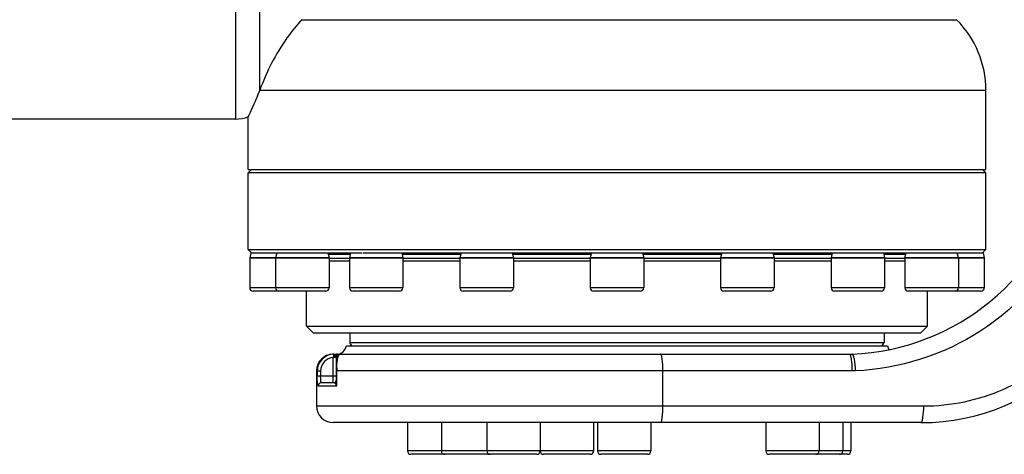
# Model space of a CAD drawing. Header units: millimetres. Extents: x 0 to 14268, y 0 to 10092.
# Tile 72 of 122: x 8903 to 9197, y 2299 to 2430. Entities that reach past the tile are written whole.
import ezdxf

# ---------------------------------------------------------------- set-up
doc = ezdxf.new("R2010")
doc.units = ezdxf.units.MM
doc.header["$LTSCALE"] = 784.74
for name, color, linetype in [('304103000041DXF_CONTINUOUS_LINE', 7, 'CONTINUOUS'), ('304103000042DXF_CONTINUOUS_LINE', 7, 'CONTINUOUS'), ('304301000313DXF_CONTINUOUS_LINE', 7, 'CONTINUOUS'), ('501023000049DXF_CONTINUOUS_LINE', 7, 'CONTINUOUS'), ('501023000153DXF_CONTINUOUS_LINE', 7, 'CONTINUOUS'), ('604006000005DXF_CONTINUOUS_LINE', 7, 'CONTINUOUS')]:
    doc.layers.add(name, color=color, linetype=linetype)

msp = doc.modelspace()

# ---------------------------------------------------------------- linework, layer by layer
at = {"layer": '304103000041DXF_CONTINUOUS_LINE', "color": 9, "linetype": 'Continuous'}
for p, q in [((8967.241, 2399.768), (8967.241, 2546.802)), ((8974.312, 2542.32), (8974.312, 2408.155)), ((8987.053, 2429.554), (9183.096, 2429.554)), ((9191.883, 2408.341), (8974.38, 2408.341))]:
    msp.add_line(p, q, dxfattribs=at)
at = {"layer": '304103000041DXF_CONTINUOUS_LINE', "color": 7, "linetype": 'Continuous'}
for p, q in [((8974.38, 2408.341), (8974.312, 2408.155)), ((9191.883, 2384.668), (9191.883, 2408.341)), ((8970.883, 2384.668), (8970.883, 2400.454)), ((8967.241, 2399.768), (8891.808, 2399.768)), ((8970.883, 2384.668), (9191.883, 2384.668))]:
    msp.add_line(p, q, dxfattribs=at)
for centre, radius, start, end in [((9161.883, 2408.341), 30, 0, 45), ((8967.241, 2409.768), 10, 270, 291.35919)]:
    msp.add_arc(centre, radius, start, end, dxfattribs=at)
for points, knots in [([(8987.053, 2429.554), (8985.418, 2427.844), (8980.196, 2421.394), (8976.418, 2413.886), (8974.38, 2408.341)], [0, 0, 0, 0, 0.285992, 1, 1, 1, 1]), ([(8970.883, 2400.454), (8970.689, 2399.794), (8973.267, 2405.529), (8973.579, 2406.164), (8974.312, 2408.155)], [0, 0, 0, 0, 0.2449773, 1, 1, 1, 1])]:
    msp.add_open_spline(points, degree=3, knots=knots, dxfattribs=at)
at = {"layer": '304103000042DXF_CONTINUOUS_LINE', "color": 7, "linetype": 'Continuous'}
for p, q in [((9000.341, 2331.768), (9162.425, 2331.768)), ((8996.383, 2329.268), (9150.981, 2329.268)), ((8997.392, 2328.585), (8997.383, 2328.444)), ((8997.383, 2320.482), (8997.383, 2328.444)), ((8991.383, 2324.268), (8991.383, 2313.768)), ((8992.891, 2320.768), (8996.383, 2320.768)), ((9172.383, 2308.768), (8996.383, 2308.768))]:
    msp.add_line(p, q, dxfattribs=at)
at = {"layer": '304103000042DXF_CONTINUOUS_LINE', "color": 9, "linetype": 'Continuous'}
for p, q in [((8996.388, 2328.352), (8996.383, 2328.26)), ((8997.09, 2328.26), (8996.383, 2328.26)), ((8996.383, 2320.768), (8996.383, 2328.26)), ((8996.632, 2328.853), (8996.632, 2329.268)), ((8997.383, 2328.26), (8997.09, 2328.26)), ((8991.383, 2324.268), (8992.621, 2324.268)), ((8991.623, 2324.268), (8991.623, 2322.768)), ((8992.621, 2324.268), (8992.621, 2322.768)), ((8997.45, 2324.268), (8997.383, 2324.268)), ((9151.746, 2324.268), (8997.45, 2324.268)), ((8997.45, 2319.768), (8997.45, 2324.268)), ((9095.164, 2313.768), (9095.164, 2324.268)), ((8991.623, 2322.768), (8997.383, 2322.768)), ((8991.897, 2319.768), (8997.45, 2319.768)), ((8991.383, 2313.768), (9173.149, 2313.768))]:
    msp.add_line(p, q, dxfattribs=at)
msp.add_lwpolyline([(8996.632, 2328.853), (8996.501, 2328.682), (8996.423, 2328.521), (8996.388, 2328.352)], dxfattribs=at)
at = {"layer": '304103000042DXF_CONTINUOUS_LINE', "color": 7, "linetype": 'Continuous'}
for centre, radius, start, end in [((9148.787, 2399.219), 70, 272.51433, 346.38768), ((9172.383, 2373.768), 65, 270, 360), ((8997.383, 2332.268), 3, 271.16569, 350.40593), ((9165.383, 2332.268), 3, 189.59407, 212.73296), ((8996.383, 2324.268), 5, 90, 180), ((8998.383, 2328.268), 1, 90, 180), ((9150.981, 2349.268), 20, 270, 272.51433), ((8996.383, 2321.768), 1, 270, 337.43882), ((8996.383, 2313.768), 5, 180, 270)]:
    msp.add_arc(centre, radius, start, end, dxfattribs=at)
at = {"layer": '304103000042DXF_CONTINUOUS_LINE', "color": 9, "linetype": 'Continuous'}
for centre, radius, start, end in [((8998.108, 2327.126), 2.276, 117.89639, 121.87248), ((8997.635, 2327.754), 1.513, 90.00513, 98.59369), ((9000.373, 2327.117), 3.422, 141.06194, 141.79818), ((9025.36, 2324.264), 27.91, 179.12681, 179.99311), ((9025.41, 2324.268), 27.96, 178.2382, 179.13559)]:
    msp.add_arc(centre, radius, start, end, dxfattribs=at)
for points, knots in [([(9216.622, 2365.652), (9210.745, 2353.91), (9192.368, 2333.197), (9165.961, 2324.868), (9152.843, 2324.292)], [0, 0, 0, 0, 0.5, 1, 1, 1, 1]), ([(9173.149, 2313.768), (9181.347, 2313.768), (9197.926, 2317.205), (9211.692, 2327.06), (9217.251, 2333.087)], [0, 0, 0, 0, 0.5, 1, 1, 1, 1]), ([(8996.632, 2329.268), (8995.355, 2329.268), (8992.695, 2328.204), (8991.623, 2325.544), (8991.623, 2324.268)], [0, 0, 0, 0, 0.5000249, 1, 1, 1, 1]), ([(8996.383, 2328.26), (8995.399, 2328.199), (8993.408, 2327.291), (8992.621, 2325.249), (8992.621, 2324.268)], [0, 0, 0, 0, 0.5009853, 1, 1, 1, 1]), ([(8996.632, 2328.853), (8996.672, 2328.892), (8996.761, 2328.965), (8996.856, 2329.029), (8996.906, 2329.059)], [0, 0, 0, 0, 0.4907343, 1, 1, 1, 1]), ([(8997.005, 2328.777), (8996.943, 2328.781), (8996.817, 2328.799), (8996.693, 2328.832), (8996.632, 2328.853)], [0, 0, 0, 0, 0.4892044, 1, 1, 1, 1]), ([(8997.315, 2328.813), (8997.269, 2328.796), (8997.166, 2328.774), (8997.061, 2328.773), (8997.005, 2328.777)], [0, 0, 0, 0, 0.4622389, 1, 1, 1, 1]), ([(8997.289, 2329.116), (8997.247, 2329.114), (8997.164, 2329.115), (8997.081, 2329.128), (8997.041, 2329.137)], [0, 0, 0, 0, 0.5005101, 1, 1, 1, 1]), ([(8997.043, 2329.138), (8997.096, 2329.166), (8997.216, 2329.213), (8997.341, 2329.24), (8997.409, 2329.251)], [0, 0, 0, 0, 0.4676773, 1, 1, 1, 1]), ([(8997.383, 2328.444), (8997.383, 2328.418), (8997.238, 2328.403), (8997.166, 2328.386), (8997.092, 2328.379)], [0, 0, 0, 0, 0.2573384, 1, 1, 1, 1]), ([(8997.712, 2329.268), (8997.655, 2329.22), (8997.518, 2329.147), (8997.366, 2329.12), (8997.289, 2329.116)], [0, 0, 0, 0, 0.4887738, 1, 1, 1, 1]), ([(8997.507, 2328.957), (8997.487, 2328.926), (8997.429, 2328.866), (8997.356, 2328.828), (8997.315, 2328.813)], [0, 0, 0, 0, 0.4602098, 1, 1, 1, 1]), ([(8997.507, 2328.957), (8997.478, 2328.898), (8997.429, 2328.776), (8997.401, 2328.648), (8997.392, 2328.585)], [0, 0, 0, 0, 0.5121156, 1, 1, 1, 1]), ([(8997.464, 2325.127), (8997.471, 2325.37), (8997.505, 2326.122), (8997.573, 2326.873), (8997.646, 2327.379)], [0, 0, 0, 0, 0.3218079, 1, 1, 1, 1]), ([(8997.507, 2328.957), (8997.533, 2329.011), (8997.589, 2329.106), (8997.654, 2329.194), (8997.685, 2329.233)], [0, 0, 0, 0, 0.544957, 1, 1, 1, 1]), ([(8997.79, 2328.17), (8997.833, 2328.359), (8997.936, 2328.721), (8998.153, 2329.268), (8998.383, 2329.268)], [0, 0, 0, 0, 0.457879, 1, 1, 1, 1]), ([(9095.164, 2324.268), (9095.164, 2325.448), (9095.082, 2327.115), (9094.803, 2328.607), (9094.559, 2329.268), (9094.399, 2329.268)], [0, 0, 0, 0, 0.68988, 0.9064479, 1, 1, 1, 1]), ([(9150.981, 2329.268), (9151.141, 2329.268), (9151.385, 2328.607), (9151.664, 2327.115), (9151.746, 2325.449), (9151.746, 2324.268)], [0, 0, 0, 0, 0.0935376, 0.3100341, 1, 1, 1, 1]), ([(9152.843, 2324.292), (9152.793, 2325.465), (9152.633, 2327.139), (9152.3, 2328.629), (9152.014, 2329.294), (9151.858, 2329.287)], [0, 0, 0, 0, 0.6815533, 0.9093204, 1, 1, 1, 1]), ([(8991.897, 2319.768), (8991.81, 2319.768), (8991.756, 2320.202), (8991.62, 2321.037), (8991.623, 2322.061), (8991.623, 2322.768)], [0, 0, 0, 0, 0.0857358, 0.3012089, 1, 1, 1, 1]), ([(8992.891, 2320.768), (8992.686, 2320.768), (8992.709, 2321.815), (8992.621, 2322.294), (8992.621, 2322.768)], [0, 0, 0, 0, 0.3024737, 1, 1, 1, 1]), ([(8996.383, 2320.768), (8996.589, 2320.768), (8996.908, 2320.647), (8997.114, 2320.409), (8997.168, 2320.32)], [0, 0, 0, 0, 0.6641163, 1, 1, 1, 1]), ([(8997.168, 2320.32), (8997.184, 2320.292), (8997.217, 2320.228), (8997.244, 2320.162), (8997.257, 2320.125)], [0, 0, 0, 0, 0.4517713, 1, 1, 1, 1]), ([(8997.383, 2320.482), (8997.383, 2320.42), (8997.359, 2320.291), (8997.296, 2320.177), (8997.257, 2320.125)], [0, 0, 0, 0, 0.4879304, 1, 1, 1, 1]), ([(8997.45, 2319.768), (8997.408, 2319.826), (8997.335, 2319.941), (8997.278, 2320.065), (8997.257, 2320.125)], [0, 0, 0, 0, 0.532116, 1, 1, 1, 1]), ([(9094.399, 2308.768), (9094.559, 2308.768), (9094.803, 2309.428), (9095.082, 2310.921), (9095.164, 2312.587), (9095.164, 2313.768)], [0, 0, 0, 0, 0.0935521, 0.31012, 1, 1, 1, 1]), ([(9173.149, 2313.768), (9173.149, 2312.587), (9173.058, 2310.915), (9172.791, 2309.415), (9172.533, 2308.768), (9172.383, 2308.768)], [0, 0, 0, 0, 0.6897539, 0.9123479, 1, 1, 1, 1])]:
    msp.add_open_spline(points, degree=3, knots=knots, dxfattribs=at)
for points in [[(8997.092, 2328.379), (8996.858, 2328.358), (8996.623, 2328.352), (8996.388, 2328.352)], [(8997.646, 2327.379), (8997.684, 2327.644), (8997.73, 2327.908), (8997.79, 2328.17)], [(9152.843, 2324.292), (9152.478, 2324.276), (9152.112, 2324.26), (9151.747, 2324.28)], [(8991.897, 2319.768), (8991.897, 2320.238), (8992.421, 2320.768), (8992.891, 2320.768)], [(8997.45, 2319.768), (8997.407, 2320.003), (8997.383, 2320.243), (8997.383, 2320.482)]]:
    msp.add_open_spline(points, degree=3, dxfattribs=at)
at = {"layer": '304301000313DXF_CONTINUOUS_LINE', "color": 7, "linetype": 'Continuous'}
for p, q in [((8971.883, 2384.668), (8970.883, 2383.668)), ((9191.883, 2383.668), (8970.883, 2383.668)), ((8970.883, 2360.668), (8970.883, 2383.668)), ((9190.883, 2384.668), (9191.883, 2383.668)), ((9191.883, 2360.668), (9191.883, 2383.668)), ((8970.883, 2360.668), (9191.883, 2360.668)), ((8971.883, 2359.668), (8970.883, 2360.668)), ((8971.913, 2359.668), (8979.47, 2359.668)), ((8981.303, 2359.668), (9003.759, 2359.668)), ((9005.369, 2359.668), (9079.279, 2359.668)), ((9083.968, 2359.668), (9121.662, 2359.668)), ((9125.417, 2359.668), (9158.508, 2359.668)), ((9159.007, 2359.668), (9181.377, 2359.668)), ((9183.185, 2359.668), (9190.777, 2359.668)), ((9190.883, 2359.668), (9191.883, 2360.668)), ((8995.147, 2358.034), (9001.258, 2358.034)), ((9001.258, 2357.168), (8995.147, 2357.168)), ((9017.258, 2358.034), (9034.349, 2358.034)), ((9034.349, 2357.168), (9017.258, 2357.168)), ((9050.349, 2358.034), (9073.383, 2358.034)), ((9073.383, 2357.168), (9050.349, 2357.168)), ((9089.383, 2358.034), (9112.417, 2358.034)), ((9112.417, 2357.168), (9089.383, 2357.168)), ((9128.417, 2358.034), (9145.508, 2358.034)), ((9145.508, 2357.168), (9128.417, 2357.168)), ((9161.508, 2358.034), (9167.619, 2358.034)), ((9167.619, 2357.168), (9161.508, 2357.168)), ((8988.383, 2337.668), (8988.383, 2348.168)), ((9174.383, 2337.668), (9174.383, 2348.168)), ((8988.383, 2337.668), (9174.383, 2337.668)), ((8990.383, 2335.668), (8988.383, 2337.668)), ((8990.384, 2335.668), (9172.382, 2335.668)), ((9001.383, 2335.668), (9001.383, 2332.768)), ((9161.383, 2335.668), (9161.383, 2332.768)), ((9172.383, 2335.668), (9174.383, 2337.668)), ((9001.383, 2332.768), (9161.383, 2332.768)), ((9001.96, 2331.768), (9001.383, 2332.768)), ((9160.806, 2331.768), (9161.383, 2332.768))]:
    msp.add_line(p, q, dxfattribs=at)
at = {"layer": '304301000313DXF_CONTINUOUS_LINE', "color": 9, "linetype": 'Continuous'}
for p, q in [((9001.471, 2359.168), (8994.934, 2359.168)), ((9034.562, 2359.168), (9017.045, 2359.168)), ((9073.596, 2359.168), (9050.136, 2359.168)), ((9112.629, 2359.168), (9089.17, 2359.168)), ((9145.721, 2359.168), (9128.204, 2359.168)), ((9167.831, 2359.168), (9161.295, 2359.168))]:
    msp.add_line(p, q, dxfattribs=at)
at = {"layer": '501023000049DXF_CONTINUOUS_LINE', "color": 7, "linetype": 'Continuous'}
for p, q in [((9018.64, 2308.768), (9018.64, 2300.268)), ((9028.784, 2308.768), (9028.784, 2300.268)), ((9042.383, 2308.768), (9042.383, 2300.268)), ((9058.384, 2308.768), (9058.384, 2300.268)), ((9074.384, 2308.768), (9074.384, 2300.268)), ((9075.547, 2308.768), (9075.547, 2300.268)), ((9091.547, 2308.768), (9091.547, 2300.268)), ((9125.962, 2308.768), (9125.962, 2300.268)), ((9141.962, 2308.768), (9141.962, 2300.268)), ((9148.981, 2308.768), (9148.981, 2300.268)), ((9151.383, 2308.768), (9151.383, 2300.268)), ((9029.784, 2299.268), (9019.64, 2299.268)), ((9043.383, 2299.268), (9029.785, 2299.268)), ((9057.382, 2299.268), (9043.383, 2299.268)), ((9073.384, 2299.268), (9059.384, 2299.268)), ((9090.547, 2299.268), (9076.547, 2299.268)), ((9140.962, 2299.268), (9126.962, 2299.268)), ((9147.981, 2299.268), (9140.962, 2299.268)), ((9150.384, 2299.268), (9147.981, 2299.268))]:
    msp.add_line(p, q, dxfattribs=at)
at = {"layer": '501023000049DXF_CONTINUOUS_LINE', "color": 9, "linetype": 'Continuous'}
for p, q in [((9028.784, 2300.268), (9018.64, 2300.268)), ((9042.383, 2300.268), (9028.784, 2300.268)), ((9058.383, 2300.268), (9042.383, 2300.268)), ((9074.384, 2300.268), (9058.384, 2300.268)), ((9091.547, 2300.268), (9075.547, 2300.268)), ((9141.962, 2300.268), (9125.962, 2300.268)), ((9148.981, 2300.268), (9141.962, 2300.268)), ((9151.383, 2300.268), (9148.981, 2300.268))]:
    msp.add_line(p, q, dxfattribs=at)
at = {"layer": '501023000049DXF_CONTINUOUS_LINE', "color": 7, "linetype": 'Continuous'}
for centre, start, end in [((9019.64, 2300.268), 180, 270), ((9029.784, 2300.268), 180, 270), ((9043.383, 2300.268), 180, 270), ((9057.383, 2300.268), 270, 360), ((9059.384, 2300.268), 180, 270), ((9073.384, 2300.268), 270, 360), ((9076.547, 2300.268), 180, 270), ((9090.547, 2300.268), 270, 360), ((9126.962, 2300.268), 180, 270), ((9140.962, 2300.268), 270, 360), ((9147.981, 2300.268), 270, 360), ((9150.383, 2300.268), 270, 360)]:
    msp.add_arc(centre, 1, start, end, dxfattribs=at)
at = {"layer": '501023000153DXF_CONTINUOUS_LINE', "color": 7, "linetype": 'Continuous'}
for p, q in [((8979.147, 2358.168), (8971.383, 2358.168)), ((8971.383, 2358.168), (8971.383, 2349.168)), ((8995.147, 2358.168), (8979.147, 2358.168)), ((8979.147, 2358.168), (8979.147, 2349.168)), ((8995.147, 2358.168), (8995.147, 2349.168)), ((9017.258, 2358.168), (9001.258, 2358.168)), ((9001.258, 2358.168), (9001.258, 2349.168)), ((9017.258, 2358.168), (9017.258, 2349.168)), ((9050.349, 2358.168), (9034.349, 2358.168)), ((9034.349, 2358.168), (9034.349, 2349.168)), ((9050.349, 2358.168), (9050.349, 2349.168)), ((9089.383, 2358.168), (9073.383, 2358.168)), ((9073.383, 2358.168), (9073.383, 2349.168)), ((9089.383, 2358.168), (9089.383, 2349.168)), ((9128.416, 2358.168), (9112.417, 2358.168)), ((9112.417, 2358.168), (9112.417, 2349.168)), ((9128.417, 2358.168), (9128.417, 2349.168)), ((9161.508, 2358.168), (9145.508, 2358.168)), ((9145.508, 2358.168), (9145.508, 2349.168)), ((9161.508, 2358.168), (9161.508, 2349.168)), ((9183.619, 2358.168), (9167.619, 2358.168)), ((9167.619, 2358.168), (9167.619, 2349.168)), ((9191.383, 2358.168), (9183.619, 2358.168)), ((9183.619, 2358.168), (9183.619, 2349.168)), ((9191.383, 2358.168), (9191.383, 2349.168)), ((8980.147, 2348.168), (8972.383, 2348.168)), ((8994.147, 2348.168), (8980.147, 2348.168)), ((9016.258, 2348.168), (9002.258, 2348.168)), ((9049.349, 2348.168), (9035.349, 2348.168)), ((9088.383, 2348.168), (9074.383, 2348.168)), ((9127.417, 2348.168), (9113.417, 2348.168)), ((9160.508, 2348.168), (9146.508, 2348.168)), ((9182.619, 2348.168), (9168.619, 2348.168)), ((9190.383, 2348.168), (9182.619, 2348.168))]:
    msp.add_line(p, q, dxfattribs=at)
at = {"layer": '501023000153DXF_CONTINUOUS_LINE', "color": 9, "linetype": 'Continuous'}
for p, q in [((8979.152, 2349.168), (8971.383, 2349.168)), ((8995.147, 2349.168), (8979.147, 2349.168)), ((9017.258, 2349.168), (9001.258, 2349.168)), ((9050.349, 2349.168), (9034.349, 2349.168)), ((9089.383, 2349.168), (9073.383, 2349.168)), ((9128.417, 2349.168), (9112.417, 2349.168)), ((9161.508, 2349.168), (9145.508, 2349.168)), ((9183.619, 2349.168), (9167.619, 2349.168)), ((9191.383, 2349.168), (9183.619, 2349.168))]:
    msp.add_line(p, q, dxfattribs=at)
at = {"layer": '501023000153DXF_CONTINUOUS_LINE', "color": 7, "linetype": 'Continuous'}
for centre, start, end in [((8972.383, 2349.168), 180, 270), ((8980.147, 2349.168), 180, 270), ((8994.147, 2349.168), 270, 360), ((9002.258, 2349.168), 180, 270), ((9016.258, 2349.168), 270, 360), ((9035.349, 2349.168), 180, 270), ((9049.349, 2349.168), 270, 360), ((9074.383, 2349.168), 180, 270), ((9088.383, 2349.168), 270, 360), ((9113.417, 2349.168), 180, 270), ((9127.417, 2349.168), 270, 360), ((9146.508, 2349.168), 180, 270), ((9160.508, 2349.168), 270, 360), ((9168.619, 2349.168), 180, 270), ((9182.619, 2349.168), 270, 360), ((9190.383, 2349.168), 270, 360)]:
    msp.add_arc(centre, 1, start, end, dxfattribs=at)
at = {"layer": '604006000005DXF_CONTINUOUS_LINE', "color": 7, "linetype": 'Continuous'}
for p, q in [((8971.706, 2359.668), (8971.383, 2358.203)), ((8971.706, 2359.668), (8971.913, 2359.668)), ((8979.47, 2359.668), (8979.147, 2358.203)), ((8979.478, 2359.668), (8981.303, 2359.668)), ((8994.824, 2359.668), (8995.147, 2358.203)), ((9001.581, 2359.668), (9001.258, 2358.203)), ((9003.467, 2359.668), (9005.067, 2359.668)), ((9016.935, 2359.668), (9017.258, 2358.203)), ((9034.672, 2359.668), (9034.349, 2358.203)), ((9038.308, 2359.668), (9041.983, 2359.668)), ((9050.026, 2359.668), (9050.349, 2358.203)), ((9073.706, 2359.668), (9073.383, 2358.203)), ((9079.279, 2359.668), (9083.968, 2359.668)), ((9089.06, 2359.668), (9089.383, 2358.203)), ((9112.74, 2359.668), (9112.417, 2358.203)), ((9121.662, 2359.668), (9125.488, 2359.668)), ((9128.094, 2359.668), (9128.417, 2358.203)), ((9145.831, 2359.668), (9145.508, 2358.203)), ((9157.156, 2359.668), (9160.268, 2359.668)), ((9161.185, 2359.668), (9161.508, 2358.203)), ((9167.619, 2358.203), (9167.942, 2359.668)), ((9181.377, 2359.668), (9183.185, 2359.668)), ((9183.619, 2358.203), (9183.296, 2359.668)), ((9190.777, 2359.668), (9191.06, 2359.668)), ((9191.06, 2359.668), (9191.383, 2358.203)), ((8971.383, 2358.203), (8979.147, 2358.203)), ((8971.39, 2358.201), (8971.542, 2358.168)), ((8979.147, 2358.203), (8995.147, 2358.203)), ((8979.155, 2358.201), (8979.307, 2358.168)), ((8995.14, 2358.201), (8994.988, 2358.168)), ((9001.258, 2358.203), (9017.258, 2358.203)), ((9001.265, 2358.201), (9001.418, 2358.168)), ((9017.251, 2358.201), (9017.098, 2358.168)), ((9034.349, 2358.203), (9050.349, 2358.203)), ((9034.357, 2358.201), (9034.509, 2358.168)), ((9050.342, 2358.201), (9050.19, 2358.168)), ((9073.383, 2358.203), (9089.383, 2358.203)), ((9073.39, 2358.201), (9073.542, 2358.168)), ((9089.375, 2358.201), (9089.223, 2358.168)), ((9112.417, 2358.203), (9128.417, 2358.203)), ((9112.424, 2358.201), (9112.576, 2358.168)), ((9128.409, 2358.201), (9128.257, 2358.168)), ((9145.508, 2358.203), (9161.508, 2358.203)), ((9145.515, 2358.201), (9145.667, 2358.168)), ((9161.5, 2358.201), (9161.348, 2358.168)), ((9167.619, 2358.203), (9183.619, 2358.203)), ((9167.778, 2358.168), (9167.626, 2358.201)), ((9183.459, 2358.168), (9183.611, 2358.201)), ((9183.619, 2358.203), (9191.383, 2358.203)), ((9191.375, 2358.201), (9191.223, 2358.168))]:
    msp.add_line(p, q, dxfattribs=at)

doc.saveas('drawing.dxf')
